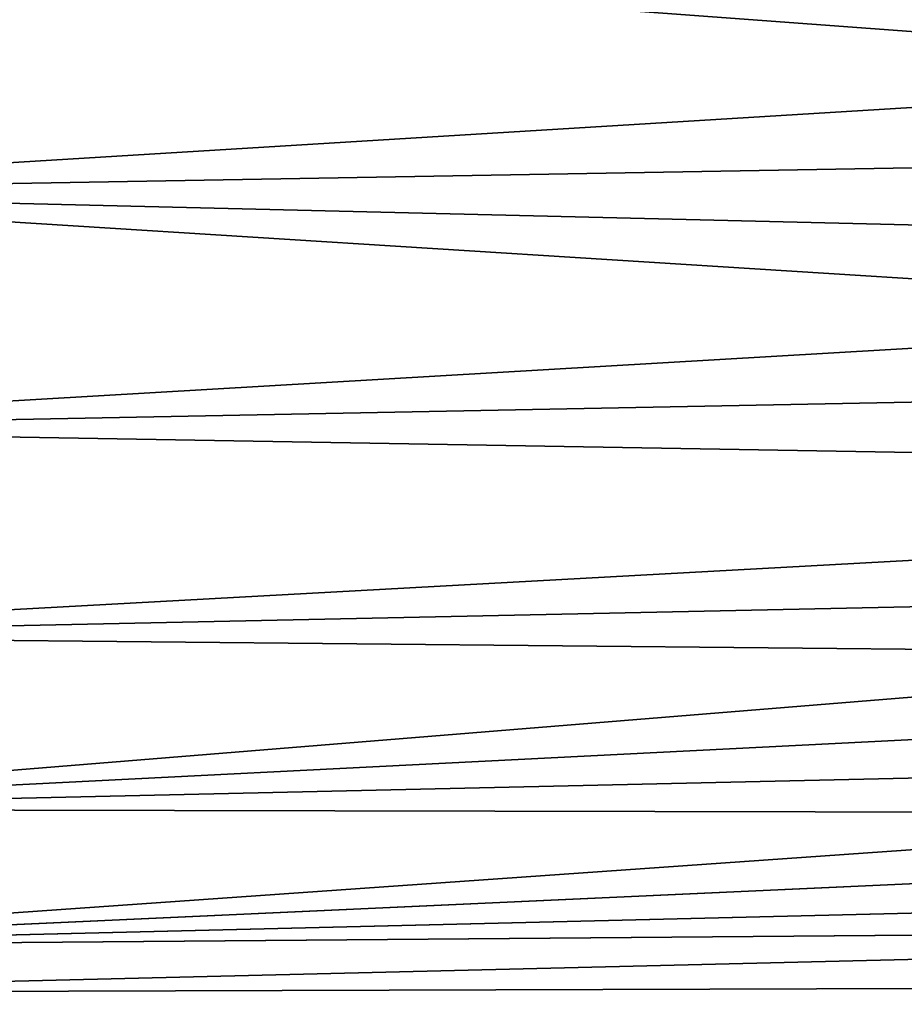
# Model space of a CAD drawing. Header units: metres. Extents: x 59 to 135, y -85 to 115.
# Tile 45 of 256: x 76.16 to 81.27, y -51.32 to -45.63. Entities that reach past the tile are written whole.
import ezdxf

# ---------------------------------------------------------------- set-up
doc = ezdxf.new("R2010")
doc.units = ezdxf.units.M
doc.layers.add('solid_20_404_502_XXX', color=7, linetype='CONTINUOUS')

msp = doc.modelspace()

# ---------------------------------------------------------------- linework, layer by layer
at = {"layer": 'solid_20_404_502_XXX'}
for points in [[(89.950325, -46.335121, -10.672785), (73.349998, -46.625824, -11.013583), (73.349998, -45.107441, -12.049399)], [(89.940979, -45.608196, -11.202891), (89.950325, -46.335121, -10.672785), (73.349998, -45.107441, -12.049399)], [(73.349998, -45.107506, 12.049473), (73.349998, -46.625893, 11.013641), (89.940979, -45.608196, 11.202892)], [(73.349998, -46.625893, 11.013641), (89.950325, -46.335121, 10.672785), (89.940979, -45.608196, 11.202892)], [(73.349998, -46.625893, 11.013641), (89.959923, -47.024872, 10.095903), (89.950325, -46.335121, 10.672785)], [(89.950325, -46.335121, -10.672785), (89.959923, -47.024872, -10.095903), (73.349998, -46.625824, -11.013583)], [(89.969559, -47.674324, -9.475019), (73.349998, -47.995304, -9.787641), (73.349998, -46.625824, -11.013583)], [(89.959923, -47.024872, -10.095903), (89.969559, -47.674324, -9.475019), (73.349998, -46.625824, -11.013583)], [(73.349998, -46.625893, 11.013641), (73.349998, -47.995373, 9.787682), (89.959923, -47.024872, 10.095903)], [(73.349998, -47.995373, 9.787682), (89.969559, -47.674324, 9.475019), (89.959923, -47.024872, 10.095903)], [(73.349998, -47.995373, 9.787682), (89.979034, -48.280804, 8.812866), (89.969559, -47.674324, 9.475019)], [(89.969559, -47.674324, -9.475019), (89.979034, -48.280807, -8.812866), (73.349998, -47.995304, -9.787641)], [(89.979034, -48.280807, -8.812866), (73.349998, -49.192238, -8.392735), (73.349998, -47.995304, -9.787641)], [(73.349998, -47.995373, 9.787682), (73.349998, -49.192303, 8.392759), (89.979034, -48.280804, 8.812866)], [(73.349998, -49.192303, 8.392759), (89.988174, -48.842121, 8.111923), (89.979034, -48.280804, 8.812866)], [(89.979034, -48.280807, -8.812866), (89.988174, -48.842121, -8.111923), (73.349998, -49.192238, -8.392735)], [(73.349899, -50.196014, 6.85296), (89.996902, -49.355865, 7.375146), (89.988174, -48.842121, 8.111923)], [(73.349998, -49.192303, 8.392759), (73.349899, -50.196014, 6.85296), (89.988174, -48.842121, 8.111923)], [(89.988174, -48.842121, -8.111923), (89.996902, -49.355869, -7.375146), (73.349998, -49.192238, -8.392735)], [(89.996902, -49.355869, -7.375146), (73.349998, -50.195961, -6.852946), (73.349998, -49.192238, -8.392735)], [(73.349899, -50.196014, 6.85296), (90.005249, -49.819496, 6.606202), (89.996902, -49.355865, 7.375146)], [(89.996902, -49.355869, -7.375146), (90.005249, -49.819496, -6.606201), (73.349998, -50.195961, -6.852946)], [(73.349899, -50.196014, 6.85296), (73.351601, -50.989151, 5.19496), (90.005249, -49.819496, 6.606202)], [(90.005249, -49.819496, -6.606201), (90.013214, -50.230793, -5.80898), (73.349998, -50.195961, -6.852946)], [(73.351601, -50.989151, 5.19496), (90.013214, -50.230793, 5.80898), (90.005249, -49.819496, 6.606202)], [(90.013214, -50.230793, -5.80898), (73.350021, -50.990894, -5.195552), (73.349998, -50.195961, -6.852946)], [(90.013214, -50.230793, -5.80898), (81.712173, -50.788425, -5.090972), (73.350021, -50.990894, -5.195552)], [(73.351601, -50.989151, 5.19496), (81.712029, -50.788429, 5.090974), (90.013214, -50.230793, 5.80898)], [(90.027122, -50.852268, -4.45574), (73.350021, -50.990894, -5.195552), (81.712173, -50.788425, -5.090972)], [(90.027122, -50.852268, 4.45574), (81.712029, -50.788429, 5.090974), (73.351601, -50.989151, 5.19496)], [(73.350006, -51.257313, 4.6642), (90.027122, -50.852268, 4.45574), (73.351601, -50.989151, 5.19496)], [(90.027122, -50.852268, -4.45574), (73.350006, -51.257313, -4.6642), (73.350021, -50.990894, -5.195552)], [(90.027122, -50.852268, -4.45574), (90.030869, -51.20549, -3.974496), (73.350006, -51.257313, -4.6642)], [(73.350006, -51.257313, 4.6642), (90.030869, -51.20549, 3.974496), (90.027122, -50.852268, 4.45574)], [(90.030869, -51.20549, -3.974496), (73.349991, -51.609844, -4.185604), (73.350006, -51.257313, -4.6642)], [(90.030869, -51.20549, -3.974496), (90.032066, -51.634991, -3.560709), (73.349991, -51.609844, -4.185604)], [(73.349991, -51.609844, 4.185604), (90.032066, -51.634991, 3.560709), (90.030869, -51.20549, 3.974496)], [(73.350006, -51.257313, 4.6642), (73.349991, -51.609844, 4.185604), (90.030869, -51.20549, 3.974496)]]:
    msp.add_3dface(points, dxfattribs=at)

doc.saveas('drawing.dxf')
